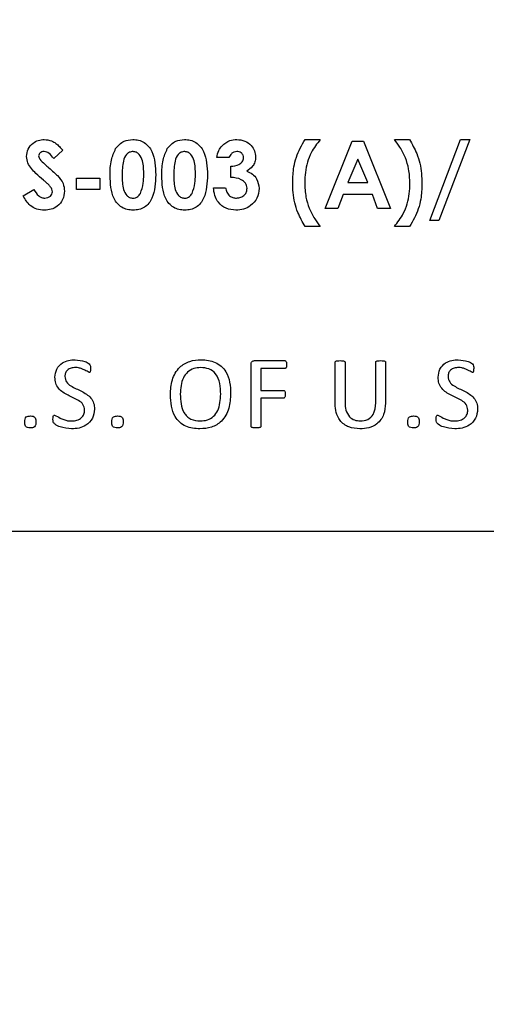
# Model space of a CAD drawing. Header units: inches. Extents: x 0.6 to 33.8, y 0 to 21.7.
# Tile 33 of 172: x 11.1005 to 11.191, y 15.9968 to 16.1875. Entities that reach past the tile are written whole.
import ezdxf

# ---------------------------------------------------------------- set-up
doc = ezdxf.new("R2010")
doc.units = ezdxf.units.IN
doc.header["$MEASUREMENT"] = 0
doc.layers.add('FORMAT', color=7, linetype='Continuous')
doc.styles.add('SLDTEXTSTYLE3', font='TXT', dxfattribs={"width": 0.75})
doc.dimstyles.new('SLDDIMSTYLE0', dxfattribs={"dimtxt": 0.125, "dimasz": 0.13, "dimexe": 0, "dimexo": 0.0625, "dimgap": 0.03125, "dimtad": 0, "dimtih": 1, "dimtoh": 1, "dimdec": 1, "dimlfac": 4, "dimrnd": 1e-09, "dimzin": 12, "dimdsep": 46, "dimtxsty": 'SLDTEXTSTYLE3', "dimsah": 1, "dimcen": 0.09, "dimadec": 0, "dimazin": 3, "dimtfac": 1, "dimtdec": 1, "dimtofl": 0, "dimtmove": 0, "dimatfit": 3, "dimfxl": 1, "dimfrac": 2, "dimtolj": 1, "dimtzin": 12, "dimarcsym": 0})

# ---------------------------------------------------------------- blocks, each defined once
blk = doc.blocks.new('_D_3')
at = {"layer": 'FORMAT'}
for p, q in [((5.99027, 17.00098), (3.34158, 17.00098)), ((3.46658, 17.00098), (3.46658, 10.7356)), ((3.28186, 10.71021), (3.24378, 10.71021)), ((3.24378, 10.71021), (3.24378, 10.51177)), ((3.65131, 10.71021), (3.68939, 10.71021)), ((3.68939, 10.71021), (3.68939, 10.51177)), ((3.24378, 10.51177), (3.28186, 10.51177)), ((3.68939, 10.51177), (3.65131, 10.51177)), ((3.46658, 4.05937), (3.46658, 10.32475)), ((13.00303, 4.05937), (3.34158, 4.05937))]:
    blk.add_line(p, q, dxfattribs=at)
for points in [[(3.46658, 17.00098), (3.44658, 16.87098), (3.48658, 16.87098)], [(3.46658, 4.05937), (3.48658, 4.18937), (3.44658, 4.18937)]]:
    blk.add_solid(points, dxfattribs=at)
at = {"layer": 'FORMAT', "char_height": 0.125, "attachment_point": 1, "style": 'SLDTEXTSTYLE3'}
for s, insert in [('1315', (3.28186, 10.67291)), ('51.8', (3.30495, 10.48588))]:
    blk.add_mtext(s, dxfattribs=dict(at, insert=insert))

msp = doc.modelspace()

# ---------------------------------------------------------------- linework, layer by layer
at = {"color": 7, "linetype": 'Continuous'}
for p, q in [((11.15586, 16.16433), (11.15877, 16.16433)), ((11.17313, 16.16433), (11.17605, 16.16433)), ((11.17998, 16.14864), (11.18597, 16.16433)), ((11.18774, 16.16433), (11.18175, 16.14864)), ((11.18597, 16.16433), (11.18774, 16.16433)), ((11.10886, 16.16226), (11.10711, 16.16066)), ((11.15969, 16.15098), (11.16495, 16.164)), ((11.16495, 16.164), (11.16712, 16.164)), ((11.16712, 16.164), (11.17238, 16.15098)), ((11.14108, 16.16083), (11.13874, 16.16083)), ((11.16604, 16.16051), (11.16409, 16.15599)), ((11.16799, 16.15599), (11.16604, 16.16051)), ((11.14141, 16.15699), (11.14141, 16.15916)), ((11.11153, 16.15682), (11.11604, 16.15682)), ((11.11153, 16.15465), (11.11153, 16.15682)), ((11.11604, 16.15682), (11.11604, 16.15465)), ((11.10118, 16.15342), (11.10324, 16.15465)), ((11.11604, 16.15465), (11.11153, 16.15465)), ((11.13808, 16.15498), (11.14041, 16.15498)), ((11.16409, 16.15599), (11.16799, 16.15599)), ((11.1632, 16.15365), (11.16219, 16.15098)), ((11.16887, 16.15365), (11.1632, 16.15365)), ((11.16988, 16.15098), (11.16887, 16.15365)), ((11.16219, 16.15098), (11.15969, 16.15098)), ((11.17238, 16.15098), (11.16988, 16.15098)), ((11.15877, 16.14747), (11.15586, 16.14747)), ((11.17605, 16.14747), (11.17313, 16.14747)), ((11.18175, 16.14864), (11.17998, 16.14864)), ((11.14535, 16.1088), (11.14535, 16.1208)), ((11.146, 16.1215), (11.1519, 16.1215)), ((11.16166, 16.11313), (11.16166, 16.12118)), ((11.16358, 16.12118), (11.16358, 16.11339)), ((11.16951, 16.1133), (11.16951, 16.12118)), ((11.17143, 16.12118), (11.17143, 16.11327)), ((11.15191, 16.11997), (11.14726, 16.11997)), ((11.14726, 16.11997), (11.14726, 16.11575)), ((11.14726, 16.11575), (11.15165, 16.11575)), ((11.15165, 16.11422), (11.14726, 16.11422)), ((11.14726, 16.11422), (11.14726, 16.1088)), ((10.99081, 16.08848), (11.53581, 16.08848))]:
    msp.add_line(p, q, dxfattribs=at)
for points, knots in [([(11.10185, 16.16103), (11.10191, 16.16153), (11.10204, 16.16252), (11.10298, 16.1636), (11.1041, 16.16424), (11.10488, 16.1643), (11.10527, 16.16433)], [0, 0, 0, 0, 0.27939, 0.559145, 0.77945, 1, 1, 1, 1]), ([(11.10527, 16.16433), (11.10576, 16.16428), (11.10656, 16.16419), (11.10754, 16.16361), (11.10824, 16.16297), (11.10865, 16.1625), (11.10886, 16.16226)], [0, 0, 0, 0, 0.3389749, 0.5590875, 0.7794821, 1, 1, 1, 1]), ([(11.11911, 16.16256), (11.11961, 16.16313), (11.1205, 16.16415), (11.12184, 16.16428), (11.12243, 16.16433)], [0, 0, 0, 0, 0.558689, 1, 1, 1, 1]), ([(11.12243, 16.16433), (11.12281, 16.16431), (11.12359, 16.16426), (11.12467, 16.16379), (11.12555, 16.16302), (11.12677, 16.16103), (11.12684, 16.15906), (11.12689, 16.15748)], [0, 0, 0, 0, 0.125414, 0.250643, 0.375848, 0.501286, 1, 1, 1, 1]), ([(11.12913, 16.16256), (11.12963, 16.16313), (11.13052, 16.16415), (11.13185, 16.16428), (11.13244, 16.16433)], [0, 0, 0, 0, 0.558689, 1, 1, 1, 1]), ([(11.13244, 16.16433), (11.13283, 16.16431), (11.1336, 16.16426), (11.13468, 16.16379), (11.13557, 16.16302), (11.13679, 16.16103), (11.13685, 16.15906), (11.13691, 16.15748)], [0, 0, 0, 0, 0.125414, 0.250643, 0.375848, 0.501286, 1, 1, 1, 1]), ([(11.13974, 16.16312), (11.14021, 16.16352), (11.14105, 16.16422), (11.14214, 16.1643), (11.14262, 16.16433)], [0, 0, 0, 0, 0.558864, 1, 1, 1, 1]), ([(11.14262, 16.16433), (11.14314, 16.16428), (11.14418, 16.16418), (11.14537, 16.16327), (11.14613, 16.16215), (11.14621, 16.16133), (11.14625, 16.16092)], [0, 0, 0, 0, 0.279898, 0.559568, 0.779842, 1, 1, 1, 1]), ([(11.15343, 16.15604), (11.15347, 16.15704), (11.15353, 16.15868), (11.15409, 16.1609), (11.15484, 16.16269), (11.15552, 16.16378), (11.15586, 16.16433)], [0, 0, 0, 0, 0.339918, 0.559885, 0.779911, 1, 1, 1, 1]), ([(11.15877, 16.16433), (11.15814, 16.16351), (11.1571, 16.16216), (11.15624, 16.15994), (11.15583, 16.15797), (11.15579, 16.15664), (11.15577, 16.15597)], [0, 0, 0, 0, 0.339641, 0.559693, 0.779802, 1, 1, 1, 1]), ([(11.17531, 16.16077), (11.17497, 16.16147), (11.17437, 16.16274), (11.17351, 16.16385), (11.17313, 16.16433)], [0, 0, 0, 0, 0.559694, 1, 1, 1, 1]), ([(11.17605, 16.16433), (11.17656, 16.16344), (11.1774, 16.16198), (11.17812, 16.15973), (11.17843, 16.15775), (11.17846, 16.15643), (11.17847, 16.15576)], [0, 0, 0, 0, 0.3399168, 0.5598673, 0.7798893, 1, 1, 1, 1]), ([(11.11804, 16.15736), (11.11805, 16.15838), (11.11807, 16.16019), (11.11879, 16.16184), (11.11911, 16.16256)], [0, 0, 0, 0, 0.561096, 1, 1, 1, 1]), ([(11.12806, 16.15736), (11.12807, 16.15838), (11.12808, 16.16019), (11.12881, 16.16184), (11.12913, 16.16256)], [0, 0, 0, 0, 0.561096, 1, 1, 1, 1]), ([(11.13874, 16.16083), (11.13883, 16.1613), (11.13898, 16.16215), (11.13951, 16.16283), (11.13974, 16.16312)], [0, 0, 0, 0, 0.560124, 1, 1, 1, 1]), ([(11.10513, 16.15646), (11.10463, 16.15689), (11.10381, 16.1576), (11.10276, 16.15867), (11.10202, 16.15975), (11.10191, 16.16061), (11.10185, 16.16103)], [0, 0, 0, 0, 0.340684, 0.561072, 0.780814, 1, 1, 1, 1]), ([(11.10524, 16.162), (11.1051, 16.16199), (11.10482, 16.16197), (11.10448, 16.16175), (11.10423, 16.16148), (11.1042, 16.16125), (11.10419, 16.16114)], [0, 0, 0, 0, 0.28032, 0.560119, 0.780527, 1, 1, 1, 1]), ([(11.10419, 16.16114), (11.1042, 16.16102), (11.10423, 16.16079), (11.10435, 16.1606), (11.1044, 16.16052)], [0, 0, 0, 0, 0.559238, 1, 1, 1, 1]), ([(11.1044, 16.16052), (11.10472, 16.16019), (11.10529, 16.15961), (11.1059, 16.15907), (11.10617, 16.15884)], [0, 0, 0, 0, 0.559767, 1, 1, 1, 1]), ([(11.10711, 16.16066), (11.10684, 16.16102), (11.10646, 16.16151), (11.10577, 16.16193), (11.10542, 16.16198), (11.10524, 16.162)], [0, 0, 0, 0, 0.5598, 0.780117, 1, 1, 1, 1]), ([(11.12249, 16.162), (11.12225, 16.16197), (11.12177, 16.16191), (11.12098, 16.16132), (11.1204, 16.1597), (11.12039, 16.15828), (11.12038, 16.15733)], [0, 0, 0, 0, 0.1248972, 0.2496622, 0.4986294, 1, 1, 1, 1]), ([(11.12455, 16.15748), (11.12455, 16.15841), (11.12454, 16.15978), (11.12389, 16.16129), (11.12318, 16.16191), (11.12272, 16.16197), (11.12249, 16.162)], [0, 0, 0, 0, 0.501448, 0.750378, 0.875297, 1, 1, 1, 1]), ([(11.1325, 16.162), (11.13226, 16.16197), (11.13179, 16.16191), (11.131, 16.16132), (11.13042, 16.1597), (11.13041, 16.15828), (11.1304, 16.15733)], [0, 0, 0, 0, 0.1248972, 0.2496622, 0.4986294, 1, 1, 1, 1]), ([(11.13457, 16.15748), (11.13456, 16.15841), (11.13456, 16.15978), (11.13391, 16.16129), (11.13319, 16.16191), (11.13273, 16.16197), (11.1325, 16.162)], [0, 0, 0, 0, 0.501448, 0.750378, 0.875297, 1, 1, 1, 1]), ([(11.1426, 16.162), (11.14241, 16.16197), (11.14203, 16.16193), (11.14143, 16.16155), (11.14121, 16.1611), (11.14108, 16.16083)], [0, 0, 0, 0, 0.280786, 0.561822, 1, 1, 1, 1]), ([(11.14141, 16.15916), (11.14197, 16.1592), (11.14281, 16.15927), (11.14359, 16.15988), (11.14387, 16.16036), (11.1439, 16.16063), (11.14392, 16.16077)], [0, 0, 0, 0, 0.500023, 0.749447, 0.874817, 1, 1, 1, 1]), ([(11.14392, 16.16077), (11.1439, 16.16096), (11.14385, 16.16134), (11.14349, 16.16175), (11.14305, 16.16197), (11.14275, 16.16199), (11.1426, 16.162)], [0, 0, 0, 0, 0.2794829, 0.5589988, 0.7792946, 1, 1, 1, 1]), ([(11.14625, 16.16092), (11.14623, 16.1606), (11.14617, 16.15996), (11.14562, 16.15893), (11.14493, 16.15847), (11.14451, 16.15819)], [0, 0, 0, 0, 0.280577, 0.561016, 1, 1, 1, 1]), ([(11.17614, 16.15583), (11.17611, 16.15678), (11.17605, 16.15846), (11.17554, 16.16006), (11.17531, 16.16077)], [0, 0, 0, 0, 0.560046, 1, 1, 1, 1]), ([(11.10617, 16.15884), (11.10649, 16.15857), (11.10706, 16.15808), (11.10761, 16.15756), (11.10785, 16.15734)], [0, 0, 0, 0, 0.560045, 1, 1, 1, 1]), ([(11.10686, 16.15422), (11.10684, 16.15438), (11.1068, 16.15471), (11.1065, 16.15518), (11.10609, 16.15561), (11.10562, 16.15605), (11.10529, 16.15632), (11.10513, 16.15646)], [0, 0, 0, 0, 0.169483, 0.339295, 0.559405, 0.7797, 1, 1, 1, 1]), ([(11.10785, 16.15734), (11.10827, 16.15685), (11.10903, 16.15599), (11.10915, 16.15485), (11.1092, 16.15435)], [0, 0, 0, 0, 0.560209, 1, 1, 1, 1]), ([(11.1225, 16.15064), (11.12211, 16.15067), (11.12135, 16.15071), (11.12027, 16.15114), (11.1194, 16.1519), (11.11816, 16.15385), (11.1181, 16.1558), (11.11804, 16.15736)], [0, 0, 0, 0, 0.1254733, 0.2507361, 0.3759945, 0.5014447, 1, 1, 1, 1]), ([(11.12038, 16.15733), (11.12039, 16.15643), (11.12039, 16.15508), (11.12108, 16.15362), (11.12181, 16.15306), (11.12226, 16.15301), (11.12249, 16.15298)], [0, 0, 0, 0, 0.501409, 0.750151, 0.875083, 1, 1, 1, 1]), ([(11.12689, 16.15748), (11.12683, 16.15592), (11.12676, 16.15396), (11.12558, 16.15196), (11.12474, 16.15116), (11.12365, 16.15071), (11.12288, 16.15067), (11.1225, 16.15064)], [0, 0, 0, 0, 0.498809, 0.624259, 0.74943, 0.874575, 1, 1, 1, 1]), ([(11.12391, 16.15388), (11.12414, 16.15453), (11.12455, 16.1557), (11.12455, 16.15694), (11.12455, 16.15748)], [0, 0, 0, 0, 0.558417, 1, 1, 1, 1]), ([(11.13251, 16.15064), (11.13213, 16.15067), (11.13137, 16.15071), (11.13029, 16.15114), (11.12941, 16.1519), (11.12818, 16.15385), (11.12811, 16.1558), (11.12806, 16.15736)], [0, 0, 0, 0, 0.125473, 0.250736, 0.375994, 0.501445, 1, 1, 1, 1]), ([(11.1304, 16.15733), (11.1304, 16.15643), (11.13041, 16.15508), (11.13109, 16.15362), (11.13183, 16.15306), (11.13228, 16.15301), (11.1325, 16.15298)], [0, 0, 0, 0, 0.501409, 0.750151, 0.875083, 1, 1, 1, 1]), ([(11.13691, 16.15748), (11.13685, 16.15592), (11.13678, 16.15396), (11.1356, 16.15196), (11.13475, 16.15116), (11.13366, 16.15071), (11.1329, 16.15067), (11.13251, 16.15064)], [0, 0, 0, 0, 0.498809, 0.624259, 0.74943, 0.874575, 1, 1, 1, 1]), ([(11.13393, 16.15388), (11.13416, 16.15453), (11.13456, 16.1557), (11.13457, 16.15694), (11.13457, 16.15748)], [0, 0, 0, 0, 0.558417, 1, 1, 1, 1]), ([(11.14459, 16.15488), (11.14457, 16.15506), (11.14454, 16.15541), (11.1442, 16.15604), (11.14321, 16.15685), (11.14213, 16.15693), (11.14141, 16.15699)], [0, 0, 0, 0, 0.125515, 0.250976, 0.500907, 1, 1, 1, 1]), ([(11.14451, 16.15819), (11.14489, 16.15803), (11.14566, 16.15772), (11.14669, 16.15658), (11.14683, 16.15551), (11.14692, 16.15486)], [0, 0, 0, 0, 0.281058, 0.561784, 1, 1, 1, 1]), ([(11.10324, 16.15465), (11.10352, 16.1542), (11.10392, 16.15357), (11.10475, 16.15305), (11.10516, 16.153), (11.10537, 16.15298)], [0, 0, 0, 0, 0.559407, 0.779869, 1, 1, 1, 1]), ([(11.14241, 16.15064), (11.14176, 16.15071), (11.14048, 16.15083), (11.13902, 16.152), (11.13825, 16.15348), (11.13813, 16.15448), (11.13808, 16.15498)], [0, 0, 0, 0, 0.279836, 0.558867, 0.779159, 1, 1, 1, 1]), ([(11.14041, 16.15498), (11.14048, 16.15469), (11.1406, 16.1541), (11.14112, 16.1534), (11.14182, 16.15303), (11.1423, 16.153), (11.14254, 16.15298)], [0, 0, 0, 0, 0.280478, 0.559285, 0.77945, 1, 1, 1, 1]), ([(11.14692, 16.15486), (11.14684, 16.15421), (11.14668, 16.15292), (11.14542, 16.15153), (11.14393, 16.15075), (11.14292, 16.15068), (11.14241, 16.15064)], [0, 0, 0, 0, 0.2792876, 0.5589015, 0.7792718, 1, 1, 1, 1]), ([(11.14254, 16.15298), (11.14283, 16.15301), (11.14341, 16.15306), (11.1441, 16.15355), (11.14452, 16.15419), (11.14456, 16.15465), (11.14459, 16.15488)], [0, 0, 0, 0, 0.280064, 0.559769, 0.77991, 1, 1, 1, 1]), ([(11.15586, 16.14747), (11.15534, 16.14836), (11.1545, 16.14983), (11.15378, 16.15208), (11.15348, 16.15405), (11.15345, 16.15538), (11.15343, 16.15604)], [0, 0, 0, 0, 0.339917, 0.559868, 0.77989, 1, 1, 1, 1]), ([(11.15577, 16.15597), (11.1558, 16.15503), (11.15585, 16.15334), (11.15637, 16.15174), (11.1566, 16.15103)], [0, 0, 0, 0, 0.560043, 1, 1, 1, 1]), ([(11.17313, 16.14747), (11.17376, 16.14829), (11.1748, 16.14964), (11.17566, 16.15187), (11.17607, 16.15383), (11.17612, 16.15517), (11.17614, 16.15583)], [0, 0, 0, 0, 0.3396359, 0.5596947, 0.7798041, 1, 1, 1, 1]), ([(11.17847, 16.15576), (11.17844, 16.15477), (11.17838, 16.15313), (11.17782, 16.1509), (11.17706, 16.14912), (11.17639, 16.14802), (11.17605, 16.14747)], [0, 0, 0, 0, 0.339923, 0.559885, 0.779902, 1, 1, 1, 1]), ([(11.10529, 16.15064), (11.10479, 16.15068), (11.10381, 16.15076), (11.10223, 16.15165), (11.10158, 16.15275), (11.10118, 16.15342)], [0, 0, 0, 0, 0.28046, 0.560399, 1, 1, 1, 1]), ([(11.1092, 16.15435), (11.10913, 16.15378), (11.10901, 16.15265), (11.10793, 16.1514), (11.10662, 16.15073), (11.10573, 16.15067), (11.10529, 16.15064)], [0, 0, 0, 0, 0.27962, 0.558958, 0.779223, 1, 1, 1, 1]), ([(11.10537, 16.15298), (11.10557, 16.153), (11.10597, 16.15303), (11.10645, 16.15334), (11.1068, 16.15374), (11.10684, 16.15406), (11.10686, 16.15422)], [0, 0, 0, 0, 0.280345, 0.560195, 0.780435, 1, 1, 1, 1]), ([(11.12249, 16.15298), (11.12265, 16.15299), (11.12298, 16.15302), (11.12351, 16.15331), (11.12376, 16.15366), (11.12391, 16.15388)], [0, 0, 0, 0, 0.2802665, 0.5604448, 1, 1, 1, 1]), ([(11.1325, 16.15298), (11.13267, 16.15299), (11.133, 16.15302), (11.13353, 16.15331), (11.13378, 16.15366), (11.13393, 16.15388)], [0, 0, 0, 0, 0.280266, 0.560445, 1, 1, 1, 1]), ([(11.1566, 16.15103), (11.15694, 16.15032), (11.15754, 16.14906), (11.1584, 16.14796), (11.15877, 16.14747)], [0, 0, 0, 0, 0.559691, 1, 1, 1, 1]), ([(11.10736, 16.11828), (11.10742, 16.11883), (11.10754, 16.11993), (11.10867, 16.12108), (11.10999, 16.12161), (11.11085, 16.12166), (11.11128, 16.12169)], [0, 0, 0, 0, 0.27945, 0.558191, 0.778879, 1, 1, 1, 1]), ([(11.11132, 16.12016), (11.11104, 16.12014), (11.11048, 16.12011), (11.10976, 16.11972), (11.10934, 16.11911), (11.10929, 16.11866), (11.10927, 16.11844)], [0, 0, 0, 0, 0.280395, 0.559888, 0.779724, 1, 1, 1, 1]), ([(11.11128, 16.12169), (11.1119, 16.1216), (11.11284, 16.12147), (11.11393, 16.12105), (11.11427, 16.12046), (11.11426, 16.12014), (11.11425, 16.11998)], [0, 0, 0, 0, 0.500836, 0.751614, 0.874259, 1, 1, 1, 1]), ([(11.11399, 16.1192), (11.11371, 16.11936), (11.11323, 16.11961), (11.11256, 16.11994), (11.11195, 16.12013), (11.11153, 16.12015), (11.11132, 16.12016)], [0, 0, 0, 0, 0.338966, 0.559416, 0.779717, 1, 1, 1, 1]), ([(11.12972, 16.11492), (11.12978, 16.11588), (11.12989, 16.11779), (11.13124, 16.12023), (11.13344, 16.12154), (11.13494, 16.12164), (11.1357, 16.12169)], [0, 0, 0, 0, 0.280854, 0.559699, 0.77945, 1, 1, 1, 1]), ([(11.13559, 16.12016), (11.13513, 16.12013), (11.13421, 16.12007), (11.133, 16.11933), (11.1318, 16.11769), (11.13171, 16.11613), (11.13164, 16.11503)], [0, 0, 0, 0, 0.187207, 0.37388, 0.560798, 1, 1, 1, 1]), ([(11.13949, 16.11501), (11.13946, 16.1157), (11.1394, 16.11706), (11.13871, 16.11892), (11.13723, 16.12005), (11.13614, 16.12012), (11.13559, 16.12016)], [0, 0, 0, 0, 0.281331, 0.560759, 0.779821, 1, 1, 1, 1]), ([(11.1357, 16.12169), (11.13664, 16.12162), (11.13851, 16.12147), (11.14055, 16.11961), (11.14131, 16.11732), (11.14137, 16.11587), (11.1414, 16.11514)], [0, 0, 0, 0, 0.280125, 0.557975, 0.778648, 1, 1, 1, 1]), ([(11.14535, 16.1208), (11.14535, 16.1209), (11.14536, 16.1211), (11.14553, 16.12135), (11.14576, 16.12147), (11.14592, 16.12149), (11.146, 16.1215)], [0, 0, 0, 0, 0.2803879, 0.558174, 0.7791808, 1, 1, 1, 1]), ([(11.1519, 16.1215), (11.15194, 16.12149), (11.15201, 16.12148), (11.15214, 16.12138), (11.15224, 16.12111), (11.15224, 16.12088), (11.15224, 16.12072)], [0, 0, 0, 0, 0.124016, 0.249321, 0.499116, 1, 1, 1, 1]), ([(11.15224, 16.12072), (11.15224, 16.12057), (11.15224, 16.12034), (11.15214, 16.12009), (11.15202, 16.11999), (11.15195, 16.11997), (11.15191, 16.11997)], [0, 0, 0, 0, 0.500832, 0.750207, 0.875249, 1, 1, 1, 1]), ([(11.16166, 16.12118), (11.16167, 16.12123), (11.16168, 16.1213), (11.16175, 16.12136), (11.16187, 16.12143), (11.16217, 16.12148), (11.16244, 16.12149), (11.16263, 16.1215)], [0, 0, 0, 0, 0.124168, 0.186803, 0.249518, 0.499656, 1, 1, 1, 1]), ([(11.16263, 16.1215), (11.16281, 16.12149), (11.16308, 16.12148), (11.16337, 16.12143), (11.16349, 16.12136), (11.16356, 16.12129), (11.16357, 16.12123), (11.16358, 16.12118)], [0, 0, 0, 0, 0.500443, 0.750603, 0.813116, 0.875861, 1, 1, 1, 1]), ([(11.16951, 16.12118), (11.16952, 16.12123), (11.16953, 16.1213), (11.1696, 16.12136), (11.16972, 16.12143), (11.17002, 16.12148), (11.17029, 16.12149), (11.17048, 16.1215)], [0, 0, 0, 0, 0.124166, 0.1868, 0.249513, 0.499632, 1, 1, 1, 1]), ([(11.17048, 16.1215), (11.17066, 16.12149), (11.17093, 16.12148), (11.17124, 16.12142), (11.17138, 16.12133), (11.17142, 16.12125), (11.17143, 16.1212), (11.17143, 16.12118)], [0, 0, 0, 0, 0.5003443, 0.7504079, 0.8748034, 0.9372707, 1, 1, 1, 1]), ([(11.18161, 16.11828), (11.18168, 16.11883), (11.1818, 16.11993), (11.18293, 16.12108), (11.18425, 16.12161), (11.1851, 16.12166), (11.18553, 16.12169)], [0, 0, 0, 0, 0.27945, 0.558191, 0.778879, 1, 1, 1, 1]), ([(11.18558, 16.12016), (11.18529, 16.12014), (11.18473, 16.12011), (11.18402, 16.11972), (11.18359, 16.11911), (11.18355, 16.11866), (11.18353, 16.11844)], [0, 0, 0, 0, 0.280395, 0.559888, 0.779724, 1, 1, 1, 1]), ([(11.18553, 16.12169), (11.18616, 16.1216), (11.1871, 16.12147), (11.18819, 16.12105), (11.18852, 16.12046), (11.18851, 16.12014), (11.18851, 16.11998)], [0, 0, 0, 0, 0.5008364, 0.7516143, 0.8742586, 1, 1, 1, 1]), ([(11.18825, 16.1192), (11.18796, 16.11936), (11.18749, 16.11961), (11.18682, 16.11994), (11.18621, 16.12013), (11.18579, 16.12015), (11.18558, 16.12016)], [0, 0, 0, 0, 0.338966, 0.559416, 0.779717, 1, 1, 1, 1]), ([(11.1131, 16.11194), (11.11303, 16.11232), (11.1129, 16.11309), (11.11161, 16.11405), (11.10987, 16.11472), (11.10821, 16.11577), (11.10743, 16.11713), (11.10738, 16.1179), (11.10736, 16.11828)], [0, 0, 0, 0, 0.1235736, 0.2486037, 0.4999724, 0.7495383, 0.8747376, 1, 1, 1, 1]), ([(11.10927, 16.11844), (11.10934, 16.11806), (11.10948, 16.11729), (11.11076, 16.11634), (11.11248, 16.11565), (11.11415, 16.11463), (11.11494, 16.11328), (11.11499, 16.11251), (11.11502, 16.11213)], [0, 0, 0, 0, 0.123608, 0.248647, 0.499997, 0.749632, 0.874764, 1, 1, 1, 1]), ([(11.11425, 16.11998), (11.11425, 16.11983), (11.11424, 16.11961), (11.11419, 16.11935), (11.11411, 16.11924), (11.11405, 16.11921), (11.11401, 16.1192), (11.11399, 16.1192)], [0, 0, 0, 0, 0.500259, 0.75028, 0.875028, 0.937113, 1, 1, 1, 1]), ([(11.18736, 16.11194), (11.18729, 16.11232), (11.18715, 16.11309), (11.18586, 16.11405), (11.18413, 16.11472), (11.18247, 16.11577), (11.18169, 16.11713), (11.18164, 16.1179), (11.18161, 16.11828)], [0, 0, 0, 0, 0.1235736, 0.2486037, 0.4999724, 0.7495383, 0.8747376, 1, 1, 1, 1]), ([(11.18353, 16.11844), (11.1836, 16.11806), (11.18374, 16.11729), (11.18502, 16.11634), (11.18674, 16.11565), (11.18841, 16.11463), (11.18919, 16.11328), (11.18925, 16.11251), (11.18927, 16.11213)], [0, 0, 0, 0, 0.123608, 0.248647, 0.499997, 0.749632, 0.874764, 1, 1, 1, 1]), ([(11.18851, 16.11998), (11.1885, 16.11983), (11.1885, 16.11961), (11.18845, 16.11935), (11.18837, 16.11924), (11.1883, 16.11921), (11.18827, 16.1192), (11.18825, 16.1192)], [0, 0, 0, 0, 0.500259, 0.75028, 0.875028, 0.937113, 1, 1, 1, 1]), ([(11.13544, 16.10829), (11.13449, 16.10836), (11.13261, 16.10849), (11.12996, 16.11095), (11.12981, 16.11341), (11.12972, 16.11492)], [0, 0, 0, 0, 0.281158, 0.559865, 1, 1, 1, 1]), ([(11.13164, 16.11503), (11.13169, 16.11375), (11.13177, 16.11215), (11.13291, 16.11066), (11.13395, 16.10994), (11.1349, 16.10987), (11.13552, 16.10982)], [0, 0, 0, 0, 0.498647, 0.624268, 0.749909, 1, 1, 1, 1]), ([(11.1414, 16.11514), (11.14135, 16.11417), (11.14124, 16.11225), (11.13992, 16.10978), (11.13772, 16.10844), (11.1362, 16.10834), (11.13544, 16.10829)], [0, 0, 0, 0, 0.280876, 0.559828, 0.779497, 1, 1, 1, 1]), ([(11.13552, 16.10982), (11.13599, 16.10985), (11.13692, 16.10991), (11.13814, 16.11065), (11.13933, 16.11232), (11.13942, 16.1139), (11.13949, 16.11501)], [0, 0, 0, 0, 0.187217, 0.373858, 0.560702, 1, 1, 1, 1]), ([(11.15165, 16.11575), (11.15168, 16.11575), (11.15176, 16.11574), (11.15188, 16.11564), (11.15198, 16.11538), (11.15198, 16.11515), (11.15198, 16.11499)], [0, 0, 0, 0, 0.124241, 0.249413, 0.498778, 1, 1, 1, 1]), ([(11.15198, 16.11499), (11.15198, 16.11484), (11.15198, 16.11461), (11.15187, 16.11436), (11.15176, 16.11424), (11.15168, 16.11423), (11.15165, 16.11422)], [0, 0, 0, 0, 0.500996, 0.750374, 0.87581, 1, 1, 1, 1]), ([(11.16644, 16.10829), (11.16572, 16.10835), (11.16427, 16.10846), (11.16256, 16.10971), (11.16176, 16.11143), (11.16169, 16.11257), (11.16166, 16.11313)], [0, 0, 0, 0, 0.280334, 0.55888, 0.779092, 1, 1, 1, 1]), ([(11.16358, 16.11339), (11.1636, 16.11289), (11.16365, 16.11191), (11.16429, 16.11064), (11.16539, 16.10991), (11.16616, 16.10985), (11.16655, 16.10982)], [0, 0, 0, 0, 0.280994, 0.560064, 0.779607, 1, 1, 1, 1]), ([(11.17143, 16.11327), (11.17137, 16.11252), (11.17125, 16.11102), (11.16997, 16.10924), (11.1682, 16.10839), (11.16703, 16.10832), (11.16644, 16.10829)], [0, 0, 0, 0, 0.280283, 0.558975, 0.779112, 1, 1, 1, 1]), ([(11.16655, 16.10982), (11.16704, 16.10986), (11.16802, 16.10995), (11.16936, 16.11125), (11.16945, 16.11252), (11.16951, 16.1133)], [0, 0, 0, 0, 0.280855, 0.560011, 1, 1, 1, 1]), ([(11.1015, 16.10961), (11.1015, 16.10979), (11.10151, 16.11014), (11.10173, 16.11063), (11.10219, 16.11076), (11.10246, 16.11077), (11.1026, 16.11078)], [0, 0, 0, 0, 0.28186, 0.557819, 0.778268, 1, 1, 1, 1]), ([(11.1026, 16.11078), (11.10277, 16.11077), (11.10311, 16.11077), (11.10368, 16.1104), (11.10367, 16.10993), (11.10367, 16.10964)], [0, 0, 0, 0, 0.28272, 0.558961, 1, 1, 1, 1]), ([(11.10697, 16.11016), (11.10698, 16.11032), (11.10698, 16.11056), (11.10705, 16.11083), (11.10717, 16.11095), (11.10725, 16.11096), (11.10729, 16.11097)], [0, 0, 0, 0, 0.501015, 0.750532, 0.875316, 1, 1, 1, 1]), ([(11.10729, 16.11097), (11.10764, 16.11077), (11.10821, 16.11044), (11.10906, 16.11006), (11.10981, 16.10984), (11.11033, 16.10983), (11.11059, 16.10982)], [0, 0, 0, 0, 0.338837, 0.559331, 0.779602, 1, 1, 1, 1]), ([(11.11502, 16.11213), (11.11494, 16.11151), (11.11479, 16.11027), (11.11351, 16.10897), (11.11203, 16.10837), (11.11106, 16.10832), (11.11057, 16.10829)], [0, 0, 0, 0, 0.279275, 0.558211, 0.778904, 1, 1, 1, 1]), ([(11.11059, 16.10982), (11.11094, 16.10984), (11.11163, 16.10989), (11.11251, 16.11036), (11.11303, 16.11112), (11.11308, 16.11167), (11.1131, 16.11194)], [0, 0, 0, 0, 0.280693, 0.560131, 0.779787, 1, 1, 1, 1]), ([(11.11839, 16.10961), (11.11839, 16.10979), (11.1184, 16.11014), (11.11861, 16.11063), (11.11908, 16.11076), (11.11935, 16.11077), (11.11949, 16.11078)], [0, 0, 0, 0, 0.2818605, 0.5578186, 0.7782684, 1, 1, 1, 1]), ([(11.11949, 16.11078), (11.11966, 16.11077), (11.12, 16.11077), (11.12057, 16.1104), (11.12056, 16.10993), (11.12056, 16.10964)], [0, 0, 0, 0, 0.28272, 0.558961, 1, 1, 1, 1]), ([(11.17576, 16.10961), (11.17576, 16.10979), (11.17576, 16.11014), (11.17598, 16.11063), (11.17644, 16.11076), (11.17672, 16.11077), (11.17686, 16.11078)], [0, 0, 0, 0, 0.28186, 0.557819, 0.778268, 1, 1, 1, 1]), ([(11.17686, 16.11078), (11.17703, 16.11077), (11.17737, 16.11077), (11.17794, 16.1104), (11.17793, 16.10993), (11.17793, 16.10964)], [0, 0, 0, 0, 0.28272, 0.558961, 1, 1, 1, 1]), ([(11.18123, 16.11016), (11.18123, 16.11032), (11.18124, 16.11056), (11.18131, 16.11083), (11.18143, 16.11095), (11.18151, 16.11096), (11.18155, 16.11097)], [0, 0, 0, 0, 0.501015, 0.750532, 0.875316, 1, 1, 1, 1]), ([(11.18155, 16.11097), (11.1819, 16.11077), (11.18247, 16.11044), (11.18331, 16.11006), (11.18407, 16.10984), (11.18459, 16.10983), (11.18485, 16.10982)], [0, 0, 0, 0, 0.3388366, 0.5593306, 0.779602, 1, 1, 1, 1]), ([(11.18927, 16.11213), (11.1892, 16.11151), (11.18905, 16.11027), (11.18777, 16.10897), (11.18628, 16.10837), (11.18531, 16.10832), (11.18483, 16.10829)], [0, 0, 0, 0, 0.279275, 0.558211, 0.778904, 1, 1, 1, 1]), ([(11.18485, 16.10982), (11.1852, 16.10984), (11.18589, 16.10989), (11.18676, 16.11036), (11.18729, 16.11112), (11.18734, 16.11167), (11.18736, 16.11194)], [0, 0, 0, 0, 0.280693, 0.560131, 0.779787, 1, 1, 1, 1]), ([(11.10257, 16.10848), (11.1024, 16.10848), (11.10205, 16.10848), (11.10149, 16.10885), (11.10149, 16.10932), (11.1015, 16.10961)], [0, 0, 0, 0, 0.2826, 0.558886, 1, 1, 1, 1]), ([(11.10367, 16.10964), (11.10367, 16.10947), (11.10366, 16.10912), (11.10344, 16.10863), (11.10298, 16.10849), (11.10271, 16.10848), (11.10257, 16.10848)], [0, 0, 0, 0, 0.28175, 0.55812, 0.778433, 1, 1, 1, 1]), ([(11.11057, 16.10829), (11.10983, 16.10837), (11.10871, 16.10849), (11.10749, 16.109), (11.10697, 16.10958), (11.10697, 16.10997), (11.10697, 16.11016)], [0, 0, 0, 0, 0.500529, 0.751318, 0.874529, 1, 1, 1, 1]), ([(11.11946, 16.10848), (11.11929, 16.10848), (11.11894, 16.10848), (11.11837, 16.10885), (11.11838, 16.10932), (11.11839, 16.10961)], [0, 0, 0, 0, 0.2826, 0.558886, 1, 1, 1, 1]), ([(11.12056, 16.10964), (11.12056, 16.10947), (11.12055, 16.10912), (11.12033, 16.10863), (11.11987, 16.10849), (11.1196, 16.10848), (11.11946, 16.10848)], [0, 0, 0, 0, 0.28175, 0.55812, 0.778433, 1, 1, 1, 1]), ([(11.14631, 16.10848), (11.14612, 16.10849), (11.14585, 16.1085), (11.14553, 16.10855), (11.14537, 16.10866), (11.14536, 16.10875), (11.14535, 16.1088)], [0, 0, 0, 0, 0.5008105, 0.7509695, 0.8757261, 1, 1, 1, 1]), ([(11.14726, 16.1088), (11.14725, 16.10875), (11.14724, 16.10866), (11.14708, 16.10855), (11.14676, 16.1085), (11.14649, 16.10849), (11.14631, 16.10848)], [0, 0, 0, 0, 0.124447, 0.248863, 0.499233, 1, 1, 1, 1]), ([(11.17683, 16.10848), (11.17665, 16.10848), (11.17631, 16.10848), (11.17574, 16.10885), (11.17575, 16.10932), (11.17576, 16.10961)], [0, 0, 0, 0, 0.2826, 0.558886, 1, 1, 1, 1]), ([(11.17793, 16.10964), (11.17792, 16.10947), (11.17792, 16.10912), (11.1777, 16.10863), (11.17724, 16.10849), (11.17696, 16.10848), (11.17683, 16.10848)], [0, 0, 0, 0, 0.2817496, 0.55812, 0.7784331, 1, 1, 1, 1]), ([(11.18483, 16.10829), (11.18409, 16.10837), (11.18297, 16.10849), (11.18175, 16.109), (11.18123, 16.10958), (11.18123, 16.10997), (11.18123, 16.11016)], [0, 0, 0, 0, 0.5005292, 0.7513184, 0.8745288, 1, 1, 1, 1])]:
    msp.add_open_spline(points, degree=3, knots=knots, dxfattribs=at)

# ---------------------------------------------------------------- dimensions: what is measured, and where the dimension line sits
at = {"layer": 'FORMAT'}
dim = msp.add_linear_dim(base=(3.46658, 4.05937), p1=(6.04027, 17.00098), p2=(13.05303, 4.05937), angle=90, dimstyle='SLDDIMSTYLE0', dxfattribs=at)
dim.commit()
dim.dimension.update_dxf_attribs({"geometry": '_D_3', "text_midpoint": (3.46658, 10.53018), "dimtype": 160})

doc.saveas('drawing.dxf')
